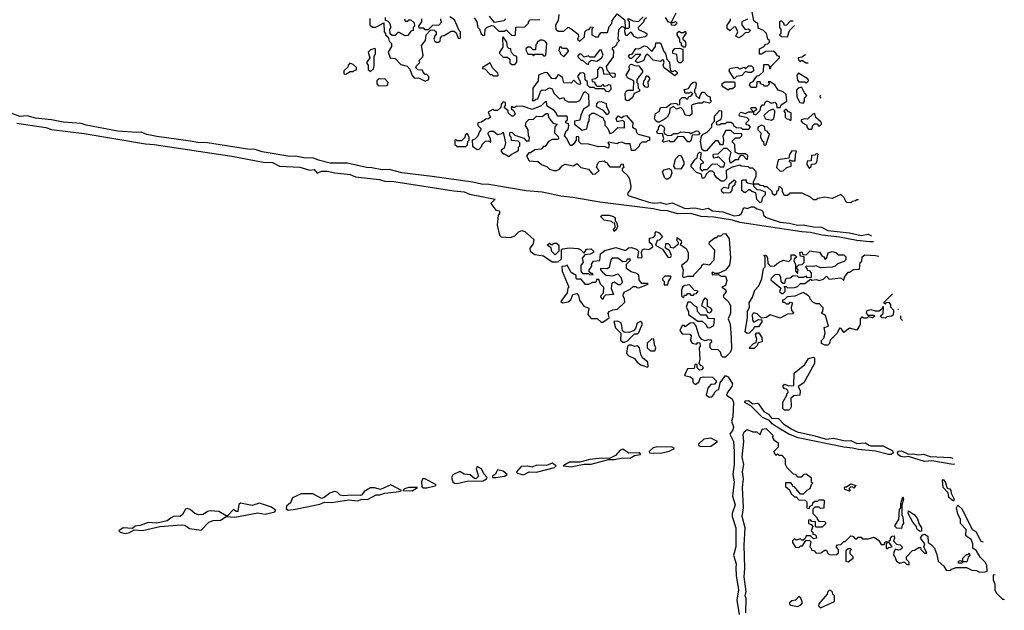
# Model space of a CAD drawing. Extents: x 2604950 to 2749250, y 940531 to 1028284.
# Tile 187 of 220: x 2736444 to 2743268, y 983384 to 987480. Entities that reach past the tile are written whole.
import ezdxf

# ---------------------------------------------------------------- set-up
doc = ezdxf.new("R2010")
doc.units = 0

msp = doc.modelspace()

# ---------------------------------------------------------------- linework, layer by layer
at = {"layer": '0CON05XD'}
for points in [[(2738871.7, 987488.3), (2738870, 987445), (2738888.3, 987428.3), (2738911.7, 987428.3), (2738968.3, 987458.3), (2738970, 987395), (2738980, 987385), (2738980, 987375), (2738998.3, 987358.3), (2739005, 987330), (2739020, 987315), (2739020, 987295), (2738997.5, 987255), (2739012.5, 987215), (2739045, 987210), (2739085, 987170), (2739128.3, 987158.3), (2739147, 987137), (2739163, 987093), (2739180, 987075), (2739207, 987077), (2739255, 987052.5), (2739280, 987065), (2739280, 987085), (2739265, 987100), (2739255, 987100), (2739240, 987115), (2739235, 987130), (2739203, 987133), (2739190, 987145), (2739195, 987160), (2739217, 987183), (2739213, 987197), (2739235, 987220), (2739240, 987235), (2739228.3, 987301.7), (2739257.5, 987335), (2739260, 987375), (2739291.7, 987408.3), (2739315, 987410), (2739330, 987395), (2739330, 987375), (2739321.7, 987368.3), (2739313.3, 987345), (2739320.7, 987330.7), (2739333, 987323), (2739347, 987323), (2739358.3, 987331.7), (2739360, 987355), (2739371.7, 987368.3), (2739385, 987370), (2739435, 987400), (2739455, 987400), (2739468.3, 987388.3), (2739481.7, 987351.7), (2739495, 987350), (2739500, 987355), (2739500, 987395), (2739490, 987405), (2739458.3, 987478.3), (2739425, 987500)], [(2739110, 987485), (2739115, 987470), (2739135, 987470), (2739141.7, 987478.3), (2739155, 987480), (2739177, 987457), (2739180, 987435), (2739170, 987425), (2739170, 987405), (2739155, 987400), (2739135, 987370), (2739115, 987367.5), (2739075, 987390), (2739065, 987390), (2739045, 987370), (2739025, 987370), (2739011.7, 987381.7), (2739010, 987415), (2739017.5, 987425), (2739010, 987455), (2738995, 987470), (2738980, 987475), (2738980, 987495)], [(2739360, 987485), (2739360, 987475), (2739370, 987465), (2739348.3, 987441.7), (2739305, 987440), (2739275, 987410), (2739255, 987410), (2739245, 987420), (2739211.7, 987421.7), (2739210, 987435), (2739230, 987465), (2739230, 987485)], [(2739593, 987493), (2739612.5, 987465), (2739620, 987425), (2739630, 987415), (2739641.7, 987381.7), (2739655, 987370), (2739667, 987373), (2739670, 987415), (2739683, 987427), (2739715, 987440), (2739728.3, 987438.3), (2739765, 987400), (2739805, 987400), (2739815, 987410), (2739853, 987373), (2739875, 987370), (2739880, 987375), (2739881.7, 987428.3), (2739945, 987430), (2739970, 987455), (2739970, 987465), (2739981.7, 987478.3), (2740048.3, 987481.7)], [(2739810, 987485), (2739798.3, 987471.7), (2739735, 987460), (2739700, 987505)], [(2740180, 987515), (2740176.4, 987473.6), (2740158.3, 987441.7), (2740160, 987415), (2740175, 987400), (2740215, 987400), (2740245, 987427.5), (2740265, 987417.5), (2740315, 987380), (2740317.5, 987362.5), (2740310, 987345), (2740325, 987330), (2740358.3, 987361.7), (2740360, 987395), (2740375, 987410), (2740388.3, 987411.7), (2740405, 987430), (2740420, 987425), (2740410, 987415), (2740410, 987375), (2740435, 987360), (2740455, 987360), (2740460, 987375), (2740475, 987390), (2740518.3, 987391.7), (2740528.3, 987431.7), (2740547, 987453), (2740550, 987475), (2740585, 987520), (2740638.3, 987478.3), (2740640, 987420), (2740665, 987420), (2740670, 987425), (2740670, 987465), (2740660, 987475), (2740661.7, 987488.3), (2740693, 987473), (2740733, 987467), (2740765, 987500)], [(2740788.3, 987491.7), (2740771.7, 987478.3), (2740768.3, 987461.7), (2740730, 987425), (2740731.7, 987411.7), (2740778.3, 987391.7)], [(2740985, 987440), (2740961.7, 987441.7), (2740960, 987460), (2740941.7, 987461.7), (2740920, 987495)], [(2740992.5, 987525), (2740960, 987460), (2740975, 987460), (2740988.3, 987468.3), (2741000, 987455), (2740985, 987440)], [(2742256.5, 986229.4), (2742245, 986230), (2742237, 986223), (2742215, 986220), (2742205, 986210), (2742175, 986212.5), (2742155, 986250), (2742135, 986267.5), (2742075, 986240), (2742025, 986250), (2741975, 986240), (2741965, 986230), (2741945, 986230), (2741925, 986250), (2741867.5, 986277.5), (2741785, 986277.5), (2741765, 986260), (2741745, 986260), (2741730, 986285), (2741730, 986305), (2741715, 986320), (2741705, 986320), (2741700, 986295), (2741690, 986285), (2741688.3, 986271.7), (2741675, 986260), (2741661.7, 986271.7), (2741658.3, 986288.3), (2741625, 986320), (2741605, 986320), (2741597, 986327), (2741575, 986330), (2741565, 986340), (2741530, 986340), (2741530, 986325), (2741551.7, 986301.7), (2741575, 986300), (2741610, 986285), (2741610, 986265), (2741590, 986245), (2741587, 986223), (2741575, 986210), (2741553, 986233), (2741545, 986280), (2741518.3, 986288.3), (2741505, 986300), (2741495, 986300), (2741475, 986282.5), (2741465, 986282.5), (2741450, 986295), (2741450, 986365), (2741455, 986370), (2741478.3, 986368.3), (2741480, 986355), (2741488.3, 986348.3), (2741530, 986340), (2741530, 986355), (2741547.5, 986395), (2741547.5, 986425), (2741525, 986450), (2741505, 986450), (2741495, 986460), (2741443.6, 986463.6), (2741435, 986470), (2741383, 986457), (2741340, 986435), (2741341.7, 986378.3), (2741325, 986360), (2741305, 986360), (2741275, 986382.5), (2741260, 986405), (2741260, 986415), (2741245, 986430), (2741221.7, 986428.3), (2741201.7, 986408.3), (2741195, 986390), (2741185, 986380), (2741175, 986380), (2741168.3, 986408.3), (2741135, 986420), (2741098.3, 986458.3), (2741098.3, 986471.7), (2741125, 986512.5), (2741138.3, 986521.7), (2741145, 986550), (2741155, 986560), (2741167.5, 986557.5), (2741160, 986515), (2741180, 986495), (2741180, 986485), (2741163, 986477), (2741160, 986445), (2741175, 986430), (2741185, 986440), (2741208.3, 986441.7), (2741245, 986480), (2741277, 986477), (2741298.3, 986458.3), (2741325, 986460), (2741330, 986485), (2741285, 986530), (2741277, 986523), (2741255, 986520), (2741250, 986535), (2741253, 986547), (2741285, 986550), (2741325, 986590), (2741345, 986590), (2741371.7, 986561.7), (2741360, 986515), (2741365, 986490), (2741375, 986490), (2741405, 986510), (2741425, 986510), (2741430, 986525), (2741445, 986540), (2741458.3, 986538.3), (2741481.7, 986511.7), (2741488.3, 986511.7), (2741490, 986535), (2741475, 986550), (2741425, 986550), (2741401.7, 986561.7), (2741400, 986615), (2741380, 986635), (2741405, 986660), (2741435, 986660), (2741450, 986675), (2741448.3, 986688.3), (2741395, 986690), (2741371.7, 986711.7), (2741338.3, 986711.7), (2741318.3, 986671.7), (2741322.5, 986645), (2741318.3, 986611.7), (2741301.7, 986611.7), (2741285, 986640), (2741265, 986640), (2741205, 986570), (2741185, 986570), (2741172.5, 986582.5), (2741162.5, 986635), (2741168.3, 986671.7), (2741180, 986685), (2741209.3, 986700.7), (2741240, 986735), (2741240, 986755), (2741260, 986775), (2741258.3, 986811.7), (2741295, 986850), (2741307, 986847), (2741307.5, 986805), (2741300, 986785), (2741271.7, 986768.3), (2741273, 986753), (2741295, 986750), (2741305, 986760), (2741335, 986760), (2741345, 986770), (2741375, 986770), (2741388.3, 986758.3), (2741390, 986745), (2741412.5, 986732.5), (2741445, 986730), (2741455, 986720), (2741498.3, 986721.7), (2741510, 986735), (2741498.3, 986748.3), (2741481.7, 986751.7), (2741480, 986765), (2741500, 986785), (2741485, 986800), (2741435, 986810), (2741430, 986815), (2741431.7, 986828.3), (2741442.5, 986837.5), (2741475, 986830), (2741495, 986840), (2741530, 986840), (2741510, 986865), (2741515, 986870), (2741545, 986870), (2741550, 986855), (2741530, 986840), (2741530, 986825), (2741545, 986820), (2741575, 986850), (2741580, 986875), (2741591.7, 986888.3), (2741605, 986890), (2741611.7, 986908.3), (2741625, 986917.5), (2741655, 986900), (2741678.3, 986908.3), (2741690, 986895), (2741691.7, 986871.7), (2741715, 986870), (2741721.7, 986888.3), (2741760, 986915), (2741755, 986960), (2741735, 986980), (2741701.7, 986991.7), (2741678.3, 987028.3), (2741645, 987050), (2741631.7, 987048.3), (2741640, 987035), (2741625, 987020), (2741605, 987020), (2741598.3, 987028.3), (2741581.7, 987031.7), (2741575, 987050), (2741551.7, 987048.3), (2741550, 987015), (2741545, 987010), (2741515, 987010), (2741502.5, 987025), (2741510, 987045), (2741528.3, 987051.7), (2741545, 987080), (2741555, 987090), (2741568.3, 987091.7), (2741598.3, 987121.7), (2741601.7, 987168.3), (2741628.3, 987168.3), (2741640, 987155), (2741641.7, 987141.7), (2741648.3, 987141.7), (2741651.7, 987158.3), (2741710, 987215), (2741710, 987225), (2741695, 987230), (2741680, 987255), (2741665, 987262.5), (2741615, 987260), (2741585, 987240), (2741571.7, 987241.7), (2741571.7, 987278.3), (2741598.3, 987291.7), (2741615, 987310), (2741628.3, 987311.7), (2741640, 987325), (2741640, 987335), (2741630, 987345), (2741620, 987385), (2741600, 987405), (2741561.7, 987421.7), (2741560, 987455), (2741545, 987460), (2741533, 987473), (2741520, 987535)], [(2741487, 987483), (2741450, 987465), (2741450, 987445), (2741471.7, 987411.7), (2741495, 987417.5), (2741510, 987405), (2741495, 987390), (2741471.7, 987388.3), (2741450, 987365), (2741427, 987353), (2741407.5, 987365), (2741420, 987395), (2741408.3, 987428.3), (2741395, 987430), (2741365, 987402.5), (2741348.3, 987418.3), (2741348.3, 987441.7), (2741370, 987475), (2741370, 987485)], [(2740778.3, 987391.7), (2740790, 987385), (2740790, 987375), (2740778.3, 987361.7), (2740725, 987352.5), (2740703.6, 987363.6), (2740685, 987390), (2740675, 987390), (2740655, 987370), (2740645, 987370), (2740637.5, 987395), (2740640, 987420), (2740625, 987430), (2740615, 987430), (2740595, 987410), (2740590, 987345), (2740600, 987335), (2740583, 987317), (2740580, 987305), (2740565, 987290), (2740550, 987285), (2740550, 987275), (2740560, 987265), (2740557, 987223), (2740507.5, 987155), (2740513, 987133), (2740531.7, 987111.7), (2740565, 987110), (2740570, 987105), (2740568.3, 987081.7), (2740555, 987080), (2740535, 987100), (2740491.7, 987101.7), (2740490, 987125), (2740480, 987145), (2740465, 987150), (2740448.3, 987131.7), (2740448.3, 987081.7), (2740435, 987070), (2740410, 987065), (2740411.7, 987051.7), (2740428.3, 987048.3), (2740431.7, 987031.7), (2740445, 987020), (2740475, 987020), (2740485, 987030), (2740495, 987020), (2740517, 987023), (2740525, 987030), (2740538.3, 987028.3), (2740540, 986995), (2740525, 986980), (2740511.7, 986981.7), (2740495, 987000), (2740435, 987000), (2740425, 987010), (2740395, 987010), (2740380, 987025), (2740378.3, 987048.3), (2740363, 987063), (2740361.7, 987101.7), (2740351.7, 987111.7), (2740325, 987110), (2740310, 987085), (2740327, 987057), (2740330, 987035), (2740325, 987030), (2740310, 987035), (2740285, 987060), (2740265, 987040), (2740215, 987042.5), (2740205, 987080), (2740175, 987100), (2740170, 987085), (2740155, 987070), (2740131.7, 987071.7), (2740101.7, 987111.7), (2740085, 987112.5), (2740040, 987095), (2740037.5, 987055), (2740000, 987005), (2740000, 986935), (2739995, 986920), (2740015, 986920), (2740021.7, 986928.3), (2740035, 986930), (2740055, 986987.5), (2740065, 986992.5), (2740085, 986990), (2740115, 987007.5), (2740135, 987000), (2740145, 986970), (2740185, 986930), (2740215, 986940), (2740220, 986925), (2740245, 986910), (2740305, 986910), (2740325, 986920), (2740355, 986980), (2740365, 986980), (2740385, 986960), (2740388.3, 986881.7), (2740351.7, 986858.3), (2740333, 986817), (2740326.4, 986783.6), (2740290, 986775), (2740290, 986755), (2740343, 986713), (2740375, 986722.5), (2740383, 986767), (2740391.7, 986778.3), (2740393, 986817), (2740408.3, 986831.7), (2740425, 986832.5), (2740488.3, 986798.3), (2740490, 986785), (2740500, 986775), (2740498.3, 986748.3), (2740520, 986725), (2740535, 986690), (2740555, 986697.5), (2740588.3, 986731.7), (2740635, 986730), (2740635, 986770), (2740625, 986780), (2740585, 986772.5), (2740577.5, 986795), (2740595, 986812.5), (2740615, 986800), (2740628.3, 986811.7), (2740650, 986815), (2740692.5, 986765), (2740690, 986735), (2740715, 986720), (2740718.3, 986698.3), (2740730, 986685), (2740810, 986665), (2740808.3, 986641.7), (2740795, 986640), (2740785, 986630), (2740755, 986630), (2740740, 986615), (2740738.3, 986601.7), (2740706.2, 986573.8), (2740683.3, 986573.3), (2740675, 986620), (2740645, 986620), (2740615, 986630), (2740593, 986627), (2740585, 986620), (2740525, 986630), (2740520, 986625), (2740530, 986615), (2740525, 986590), (2740495, 986600), (2740455, 986597.5), (2740385, 986617.5), (2740335, 986620), (2740320, 986635), (2740320, 986665), (2740315, 986670), (2740301.7, 986668.3), (2740300, 986645), (2740285, 986620), (2740271.7, 986608.3), (2740258.3, 986608.3), (2740237, 986657), (2740220, 986675), (2740231.7, 986708.3), (2740245, 986720), (2740250, 986745), (2740248.3, 986758.3), (2740230, 986765), (2740230, 986775), (2740240, 986785), (2740240, 986805), (2740235, 986810), (2740171.7, 986811.7), (2740162.5, 986835), (2740149.3, 986849.3), (2740100.7, 986880.7), (2740095, 986910), (2740085, 986910), (2740057, 986883), (2739995, 986857.5), (2739935, 986877.5), (2739885, 986880), (2739875, 986870), (2739865, 986870), (2739855, 986880), (2739850, 986865), (2739868.3, 986848.3), (2739877.5, 986825), (2739865, 986810), (2739855, 986810), (2739830, 986835), (2739828.3, 986848.3), (2739801.7, 986871.7), (2739810, 986885), (2739810, 986905), (2739795, 986910), (2739780, 986895), (2739778.3, 986871.7), (2739755, 986850), (2739735, 986850), (2739722.5, 986857.5), (2739691.7, 986838.3), (2739701.7, 986811.7), (2739710, 986805), (2739691.7, 986791.7), (2739675, 986790), (2739645, 986770), (2739620, 986765), (2739620, 986745), (2739640, 986725), (2739640, 986715), (2739630, 986705), (2739618.3, 986671.7), (2739598.3, 986651.7), (2739580, 986645), (2739581.7, 986601.7), (2739615, 986580), (2739628.3, 986581.7), (2739647, 986603), (2739650, 986615), (2739673, 986637), (2739695, 986640), (2739710, 986630), (2739707.5, 986655), (2739690, 986685), (2739690, 986695), (2739703, 986707), (2739727, 986707), (2739755, 986682.5), (2739785, 986690), (2739795, 986700), (2739810, 986625), (2739801.7, 986588.3), (2739780, 986575), (2739780, 986565), (2739795, 986550), (2739805, 986550), (2739835, 986530), (2739850, 986545), (2739890, 986565), (2739900, 986575), (2739900, 986595), (2739910, 986605), (2739910, 986625), (2739898.3, 986638.3), (2739851.7, 986641.7), (2739850, 986665), (2739840, 986675), (2739841.7, 986698.3), (2739855, 986700), (2739875, 986680), (2739938.3, 986658.3), (2739955, 986640), (2739975, 986640), (2739977.5, 986665), (2739970, 986675), (2739967.5, 986715), (2739950, 986745), (2739955, 986770), (2739973, 986787), (2740005, 986790), (2740025, 986810), (2740065, 986807.5), (2740091.7, 986828.3), (2740105, 986830), (2740110, 986805), (2740125, 986780), (2740141.7, 986761.7), (2740170, 986755), (2740152.5, 986737.5), (2740150, 986695), (2740175, 986670), (2740177.5, 986655), (2740175, 986650), (2740135, 986650), (2740110, 986635), (2740085, 986600), (2740075, 986600), (2740057, 986583), (2740015, 986577.5), (2739985, 986557.5), (2739972.5, 986557.5), (2739957.5, 986535), (2739975, 986500), (2740035, 986497.5), (2740060, 986475), (2740098.8, 986458.8), (2740115, 986442.5), (2740145, 986433.3), (2740165, 986433.3), (2740185, 986442.5), (2740203.3, 986466.7), (2740225, 986477.5), (2740283, 986467), (2740305, 986482.5), (2740333.9, 986453.9), (2740385, 986442.5), (2740415, 986407.5), (2740435, 986410), (2740460, 986435), (2740442.5, 986455), (2740450, 986485), (2740463, 986497), (2740495, 986500), (2740501.7, 986491.7), (2740515, 986490), (2740520, 986475), (2740535, 986460), (2740605, 986460), (2740611.7, 986478.3), (2740625, 986480), (2740630, 986455), (2740620, 986445), (2740620, 986435), (2740660, 986395), (2740670, 986375), (2740680, 986325), (2740677.5, 986305), (2740657.5, 986275), (2740660.7, 986260.7), (2740803.3, 986213.3), (2740843.1, 986206.9), (2740885, 986212), (2740925, 986200.6), (2740965, 986210), (2741055, 986170.9), (2741125, 986176), (2741175, 986164), (2741215, 986173.8), (2741245, 986154.4), (2741318.3, 986148.3), (2741395, 986119.1), (2741431.2, 986125), (2741446.2, 986135), (2741463, 986177), (2741485, 986170), (2741515, 986182.5), (2741531.7, 986181.7), (2741555, 986167.5), (2741585, 986160), (2741595, 986150), (2741600, 986125), (2741617.9, 986107.9), (2741715, 986075.5), (2741779.6, 986069.6), (2741834.7, 986054.7), (2741875, 986057.8), (2741945, 986042.5), (2742000.3, 986040.3), (2742045, 986016.9), (2742195, 986001.9), (2742275, 985982.9), (2742325, 985992.9), (2742347.1, 985981)], [(2741804.4, 987468.6), (2741785, 987470), (2741758.3, 987441.7), (2741745, 987440), (2741740, 987455), (2741725, 987470), (2741715, 987470), (2741710, 987465), (2741710, 987425), (2741720, 987415), (2741720, 987385), (2741710, 987375), (2741723, 987363), (2741765, 987360), (2741780, 987405), (2741814.9, 987439.9)], [(2739875, 987170), (2739890, 987185), (2739890, 987225), (2739871.7, 987231.7), (2739850, 987255), (2739848.3, 987278.3), (2739835, 987280), (2739825, 987290), (2739820, 987325), (2739795, 987360), (2739790, 987355), (2739791.7, 987288.3), (2739770, 987255), (2739770, 987245), (2739795, 987220), (2739825, 987220), (2739840, 987205), (2739841.7, 987181.7), (2739855, 987170), (2739875, 987170)], [(2741055, 987290), (2741045, 987290), (2741031.7, 987301.7), (2741030, 987315), (2741020, 987325), (2741020, 987345), (2741000, 987375), (2741001.7, 987388.3), (2741015, 987400), (2741025, 987390), (2741045, 987390), (2741055, 987400), (2741060, 987395), (2741060, 987385), (2741040, 987355), (2741040, 987345), (2741055, 987330), (2741061.7, 987311.7), (2741055, 987290)], [(2738875, 987120), (2738895, 987140), (2738901.7, 987158.3), (2738900, 987225), (2738910, 987245), (2738910, 987275), (2738905, 987280), (2738875, 987270), (2738860, 987255), (2738870, 987215), (2738850, 987185), (2738850, 987175), (2738860, 987165), (2738860, 987135), (2738875, 987120)], [(2740085, 987230), (2740090, 987235), (2740097.5, 987315), (2740085, 987330), (2740067, 987337), (2740053, 987337), (2740030, 987325), (2740030, 987315), (2740020, 987305), (2740018.3, 987271.7), (2740001.7, 987271.7), (2739985, 987290), (2739965, 987290), (2739952.5, 987277.5), (2739953, 987263), (2739965, 987240), (2739995, 987240), (2740005, 987230), (2740015, 987240), (2740065, 987240), (2740075, 987230), (2740085, 987230)], [(2740215, 987222.5), (2740250, 987265), (2740235, 987280), (2740205, 987280), (2740198.3, 987288.3), (2740185, 987290), (2740180, 987265), (2740190, 987255), (2740190, 987245), (2740215, 987222.5)], [(2740985, 987090), (2740910, 987145), (2740902.5, 987165), (2740910, 987185), (2740905, 987200), (2740895, 987200), (2740885, 987190), (2740835, 987200), (2740795, 987240), (2740781.7, 987228.3), (2740766.4, 987193.6), (2740725, 987180), (2740710, 987195), (2740748.3, 987238.3), (2740712.5, 987237.5), (2740685, 987210), (2740675, 987210), (2740662.5, 987227.5), (2740671.7, 987238.3), (2740688.3, 987241.7), (2740715, 987280), (2740735, 987277.5), (2740775, 987297.5), (2740790, 987295), (2740825, 987260), (2740850, 987295), (2740851.7, 987318.3), (2740885, 987320), (2740908.3, 987258.3), (2740920, 987245), (2740930, 987205), (2740947.5, 987185), (2740951.7, 987131.7), (2740965, 987120), (2740987.5, 987127.5), (2741000, 987115), (2741000, 987105), (2740985, 987090)], [(2741025, 987180), (2741015, 987180), (2741003, 987193), (2740998.3, 987238.3), (2740970, 987245), (2740970, 987265), (2740985, 987280), (2741015, 987282.5), (2741040, 987275), (2741040, 987195), (2741025, 987180)], [(2740385, 987170), (2740391.7, 987188.3), (2740405, 987200), (2740445, 987192.5), (2740476.4, 987213.6), (2740487.5, 987235), (2740475, 987270), (2740461.7, 987268.3), (2740425, 987220), (2740395, 987220), (2740385, 987230), (2740355, 987220), (2740335, 987240), (2740325, 987240), (2740311.7, 987228.3), (2740311.7, 987221.7), (2740335, 987200), (2740345, 987200), (2740370, 987175), (2740385, 987170)], [(2741889.2, 987236.1), (2741865, 987220), (2741840, 987215), (2741841.7, 987201.7), (2741855, 987190), (2741865, 987200), (2741895, 987180), (2741909.1, 987181.8)], [(2738705, 987102.5), (2738735, 987120), (2738755, 987120), (2738761.7, 987128.3), (2738778.3, 987131.7), (2738778.3, 987148.3), (2738755, 987170), (2738731.7, 987178.3), (2738720, 987165), (2738718.3, 987151.7), (2738690, 987125), (2738690, 987105), (2738705, 987102.5)], [(2739755, 987090), (2739760, 987095), (2739758.3, 987108.3), (2739720, 987145), (2739705, 987180), (2739651.7, 987148.3), (2739651.7, 987141.7), (2739668.3, 987138.3), (2739705, 987100), (2739715, 987100), (2739725, 987090), (2739755, 987090)], [(2740655, 986917.5), (2740643.3, 986925), (2740640.7, 986969.3), (2740646.7, 986983.3), (2740658.3, 986991.7), (2740698.3, 986991.7), (2740700, 987055), (2740657, 987077), (2740647.5, 987095), (2740670, 987135), (2740667.5, 987155), (2740675, 987170), (2740685, 987172.5), (2740705, 987162.5), (2740735, 987160), (2740760, 987125), (2740760, 987115), (2740720, 987065), (2740720, 987045), (2740727, 987037), (2740730, 987005), (2740740, 986995), (2740740, 986985), (2740701.7, 986968.3), (2740690, 986940), (2740665, 986920), (2740655, 986917.5)], [(2741395, 987070), (2741360, 987125), (2741365, 987142.5), (2741415, 987150), (2741435, 987140), (2741465, 987150), (2741475, 987140), (2741495, 987160), (2741515, 987160), (2741528.3, 987148.3), (2741530, 987125), (2741517, 987113), (2741495, 987112.5), (2741475, 987120), (2741448.3, 987091.7), (2741413, 987087), (2741395, 987070)], [(2738931.7, 987021.7), (2738985, 987022.5), (2738995, 987030), (2738997.5, 987045), (2738977, 987067), (2738935, 987070), (2738920, 987055), (2738920, 987035), (2738931.7, 987021.7)], [(2740795, 987010), (2740781.7, 987011.7), (2740768.3, 987028.3), (2740770, 987055), (2740780, 987065), (2740785, 987090), (2740795, 987090), (2740810, 987075), (2740810, 987065), (2740798.3, 987051.7), (2740800, 987015), (2740795, 987010)], [(2741895, 987040), (2741910, 987055), (2741908.3, 987068.3), (2741841.7, 987108.3), (2741830, 987095), (2741835, 987060), (2741845, 987050), (2741885, 987050), (2741895, 987040)], [(2740875, 986770), (2740865, 986770), (2740850.7, 986780.7), (2740842.5, 986795), (2740851.2, 986828.8), (2740876.4, 986843.6), (2740885, 986870), (2740927, 986873), (2740957, 986897), (2740995, 986900), (2741001.7, 986891.7), (2741015, 986890), (2741020, 986895), (2741020, 986925), (2741035, 986940), (2741055, 986940), (2741065, 986930), (2741075, 986930), (2741081.7, 986948.3), (2741095, 986950), (2741110, 986965), (2741095, 986980), (2741085, 986970), (2741055, 986970), (2741050, 986995), (2741078.3, 987001.7), (2741097.5, 987035), (2741115, 987047.5), (2741128.3, 987048.3), (2741132.5, 987035), (2741127, 987003), (2741120, 986995), (2741120, 986975), (2741130, 986965), (2741130, 986955), (2741155, 986930), (2741160, 986955), (2741175, 986977.5), (2741187, 986977), (2741211.7, 986951.7), (2741230, 986945), (2741230, 986925), (2741237.5, 986915), (2741225, 986900), (2741185, 986910), (2741175, 986900), (2741145, 986900), (2741105, 986890), (2741100, 986885), (2741102.5, 986825), (2741087, 986813), (2741055, 986817.5), (2741045, 986850), (2741025, 986870), (2740995, 986860), (2740975, 986877.5), (2740950, 986865), (2740947, 986833), (2740932.5, 986805), (2740918.3, 986791.7), (2740875, 986770)], [(2741355, 986990), (2741321.7, 987011.7), (2741313, 987023), (2741313, 987037), (2741331.2, 987048.8), (2741395, 987050), (2741400, 987045), (2741400, 987015), (2741385, 987000), (2741365, 987000), (2741355, 986990)], [(2741875, 986900), (2741882.5, 986915), (2741882.5, 986937.5), (2741900, 986955), (2741883, 986973), (2741865, 987010), (2741855, 987010), (2741840, 987005), (2741828.3, 986991.7), (2741830, 986945), (2741850, 986905), (2741875, 986900)], [(2741991.5, 986955.9), (2741990, 986945), (2741998.6, 986936.4)], [(2740515, 986820), (2740489.3, 986849.3), (2740442.5, 986875), (2740443, 986897), (2740455, 986910), (2740475, 986912.5), (2740508.3, 986898.3), (2740510, 986875), (2740527.5, 986845), (2740526.7, 986833.3), (2740515, 986820)], [(2742362.3, 985939.6), (2742335, 985938.7), (2742245, 985948.8), (2742125, 985972.5), (2742005, 985985.8), (2741924.7, 986004.7), (2741865, 986008.3), (2741435, 986072.4), (2741385, 986089.7), (2741255, 986110.7), (2741167.5, 986115), (2741096.1, 986136.1), (2741003.9, 986133.9), (2740933.3, 986153.3), (2740885, 986155.4), (2740835, 986168.9), (2740465, 986215.4), (2740277.7, 986247.7), (2740195, 986255.4), (2740065.5, 986284.5), (2739953.4, 986293.4), (2739695, 986338), (2739645, 986338.3), (2739583.4, 986353.4), (2739301.7, 986391.7), (2739092.2, 986417.8), (2739005, 986441.4), (2738955, 986438.6), (2738885, 986453.3), (2738846.7, 986455), (2738713.7, 986483.7), (2738595, 986485.3), (2738515, 986504.8), (2738475, 986520.8), (2738425, 986518.9), (2738355, 986532.6), (2738315, 986531.7), (2738125, 986562.7), (2738075, 986579.7), (2738022.3, 986582.3), (2737745, 986625.4), (2737675, 986627.5), (2737626.7, 986636.7), (2737395, 986670.3), (2737324.8, 986684.8), (2737285, 986700.9), (2737255, 986697.6), (2737125, 986707.4), (2736905, 986748.2), (2736870.4, 986760.4), (2736745, 986769.1), (2736665, 986785.9), (2736552.2, 986797.8), (2736495, 986812), (2736445, 986809.2), (2736385, 986831.1)], [(2741655, 986782.5), (2741670, 986795), (2741677.5, 986835), (2741677, 986847), (2741665, 986860), (2741635, 986847.5), (2741602.5, 986815), (2741613, 986793), (2741655, 986782.5)], [(2741785, 986780), (2741790, 986785), (2741790, 986835), (2741771.7, 986841.7), (2741755, 986860), (2741740, 986845), (2741750, 986835), (2741750, 986805), (2741761.7, 986791.7), (2741775, 986790), (2741785, 986780)], [(2741935, 986720), (2741940, 986745), (2741951.7, 986758.3), (2741968.3, 986758.3), (2741985, 986740), (2742000, 986755), (2741998.3, 986768.3), (2741961.7, 986801.7), (2741955, 986830), (2741940, 986825), (2741905, 986790), (2741885, 986792.5), (2741860, 986785), (2741860, 986775), (2741870, 986765), (2741898.3, 986748.3), (2741900, 986735), (2741911.7, 986721.7), (2741935, 986720)], [(2736425, 986761.8), (2736625, 986731.6), (2736665, 986718.2), (2736890.1, 986690.1), (2737315, 986620), (2737376.7, 986615), (2737915, 986533.3), (2738131.5, 986491.5), (2738195, 986489.2), (2738244, 986464), (2738385, 986458.2), (2738455, 986435.6), (2738485, 986440), (2738505, 986416), (2738535, 986430), (2738575, 986429.7), (2738627.5, 986417.5), (2738735, 986406.6), (2738771.1, 986391.1), (2738937.9, 986372.1), (2738975, 986360.4), (2739037.6, 986357.6), (2739452.2, 986292.2), (2739525, 986286.4), (2739560.9, 986270.9), (2739740, 986235), (2739710, 986205), (2739745, 986160), (2739770, 986155), (2739770, 986135), (2739760, 986125), (2739752.5, 986055), (2739770, 985985), (2739780, 985975), (2739845, 985970), (2739875, 985980), (2739905, 986010), (2739925, 986017.5), (2739945, 986010), (2740006.4, 985956.4), (2740003.3, 985925), (2739980, 985895), (2739982.5, 985875), (2740015, 985852.5), (2740075, 985842.5), (2740135, 985800), (2740175, 985800), (2740198.3, 985821.7), (2740200, 985885), (2740205, 985890), (2740255, 985897.5), (2740315, 985893.3), (2740333.3, 985883.3), (2740355, 985860), (2740371.7, 985888.3), (2740405, 985890), (2740420, 985875), (2740420, 985865), (2740397, 985853), (2740361.7, 985848.3), (2740342.5, 985825), (2740350, 985795), (2740333.6, 985776.4), (2740332.5, 985735), (2740345, 985720), (2740385, 985720), (2740395, 985710), (2740418.3, 985711.7), (2740415, 985720), (2740405, 985720), (2740391.7, 985731.7), (2740390, 985745), (2740401.7, 985758.3), (2740410, 985775), (2740407.5, 985785), (2740420, 985805), (2740465, 985810), (2740470, 985855)], [(2740905, 986630), (2740900, 986635), (2740907.5, 986655), (2740898.3, 986688.3), (2740865, 986690), (2740860, 986705), (2740871.7, 986718.3), (2740873, 986737), (2740885, 986750), (2740905, 986740), (2740912.5, 986725), (2740907.5, 986705), (2740911.7, 986691.7), (2740935, 986677.5), (2740961.7, 986678.3), (2740975, 986690), (2741005, 986690), (2741027, 986703), (2741085, 986697.5), (2741095, 986690), (2741135, 986710), (2741147, 986707), (2741157.5, 986695), (2741149.3, 986680.7), (2741105, 986680), (2741095, 986640), (2741085, 986632.5), (2741073.6, 986633.6), (2741047, 986667), (2741005, 986670), (2740975, 986632.5), (2740955, 986632.5), (2740945, 986640), (2740905, 986630)], [(2741615, 986610), (2741640, 986685), (2741630, 986695), (2741630, 986705), (2741611.7, 986711.7), (2741605, 986740), (2741585, 986747.5), (2741560, 986735), (2741560, 986715), (2741580, 986695), (2741577.5, 986665), (2741590.7, 986640.7), (2741600, 986635), (2741601.7, 986611.7), (2741615, 986610)], [(2739535, 986600), (2739548.3, 986611.7), (2739550, 986635), (2739560, 986645), (2739560, 986665), (2739545, 986690), (2739531.7, 986678.3), (2739528.3, 986661.7), (2739505, 986640), (2739475, 986640), (2739465, 986650), (2739460, 986645), (2739460, 986615), (2739475, 986600), (2739535, 986600)], [(2741025, 986442.5), (2740990, 986445), (2740977.5, 986465), (2740988.3, 986511.7), (2741015, 986540), (2741027.5, 986535), (2741046.7, 986495), (2741046.7, 986475), (2741025, 986442.5)], [(2741715, 986430), (2741735, 986432.5), (2741760, 986455), (2741790, 986465), (2741790, 986485), (2741780, 986495), (2741781.7, 986508.3), (2741795, 986500), (2741818.3, 986501.7), (2741820, 986545), (2741828.3, 986568.3), (2741795, 986570), (2741780, 986545), (2741775, 986520), (2741701.7, 986508.3), (2741690, 986455), (2741715, 986430)], [(2741915, 986450), (2741928.3, 986461.7), (2741931.7, 986478.3), (2741955, 986480), (2741968.3, 986491.7), (2741978.3, 986548.3), (2741965, 986550), (2741955, 986540), (2741931.7, 986538.3), (2741928.3, 986501.7), (2741901.7, 986498.3), (2741900, 986475), (2741915, 986450)], [(2740935, 986373.3), (2740925, 986373.3), (2740912.5, 986385), (2740900, 986425), (2740911.7, 986438.3), (2740945, 986447.5), (2740958.3, 986438.3), (2740963.3, 986415), (2740953.3, 986385), (2740935, 986373.3)], [(2741325, 986277.5), (2741310, 986285), (2741308.3, 986301.7), (2741325, 986317.5), (2741358.3, 986311.7), (2741361.7, 986338.3), (2741395, 986370), (2741410, 986355), (2741400, 986345), (2741400, 986335), (2741381.7, 986318.3), (2741380, 986295), (2741365, 986280), (2741325, 986277.5)], [(2740565, 986010), (2740560, 986025), (2740571.7, 986038.3), (2740568.3, 986068.3), (2740555, 986070), (2740545, 986080), (2740495, 986090), (2740470, 986115), (2740480, 986125), (2740530, 986125), (2740560, 986115), (2740570, 986105), (2740570, 986085), (2740580, 986075), (2740587.5, 986045), (2740578.3, 986021.7), (2740565, 986010)], [(2740470, 985855), (2740500, 985880), (2740575, 985900), (2740635, 985882.5), (2740645, 985882.5), (2740663, 985897), (2740685, 985900), (2740718.8, 985888.8), (2740732.5, 985875), (2740725, 985830), (2740751.7, 985828.3), (2740757.5, 985835), (2740752.5, 985865), (2740760, 985885), (2740775, 985890), (2740805, 985886.7), (2740832.5, 985905), (2740828.3, 985918.3), (2740810, 985935), (2740810, 985965), (2740838.3, 985971.7), (2740847.5, 985982.5), (2740848.3, 986001.7), (2740855, 986010), (2740875, 986002.5), (2740900, 985975), (2740875, 985950), (2740861.7, 985948.3), (2740850, 985915), (2740898.3, 985888.3), (2740935, 985833.3), (2740955, 985830), (2740962.5, 985845), (2740948.3, 985878.3), (2740920, 985895), (2740921.7, 985928.3), (2740938.3, 985928.3), (2740950, 985915), (2740951.7, 985901.7), (2740975, 985897.5), (2741010, 985925), (2741010, 985935), (2741000, 985945), (2741001.7, 985968.3), (2741028.3, 985948.3), (2741030, 985935), (2741021.7, 985921.7), (2741063, 985893), (2741077.5, 985865), (2741076.1, 985823.9), (2741068.3, 985801.7), (2741030, 985775), (2741042.5, 985745), (2741038.3, 985698.3), (2741045, 985692.5), (2741075, 985700), (2741115, 985700), (2741120, 985715), (2741170, 985765), (2741171.7, 985778.3), (2741185, 985787.5), (2741225, 985780), (2741257.5, 985815), (2741261.7, 985881.7), (2741223, 985923), (2741225, 985940), (2741265, 985970), (2741275, 985970), (2741285, 985980), (2741305, 985980), (2741320, 985995), (2741335, 985996.7), (2741360.2, 985960.2), (2741370.4, 985825), (2741363.2, 985776.8), (2741335, 985742.5), (2741285, 985720), (2741265, 985720), (2741245, 985730), (2741240, 985725), (2741245, 985710), (2741285, 985712.5), (2741305, 985700), (2741335, 985700), (2741345, 985670), (2741335, 985636.7), (2741310, 985625), (2741335, 985607.5), (2741340, 985595), (2741320, 985565), (2741321.2, 985555), (2741359.9, 985519.9), (2741371.2, 985495), (2741369.5, 985445), (2741353.8, 985405), (2741367.8, 985367.8), (2741375.2, 985275.2), (2741376.3, 985193.7), (2741368.3, 985171.7), (2741335, 985140), (2741318.3, 985138.3), (2741308.3, 985148.3), (2741300, 985175), (2741285, 985190), (2741241.7, 985191.7), (2741230, 985205), (2741230, 985235), (2741240, 985245), (2741238.3, 985258.3), (2741215, 985260), (2741195, 985252.5), (2741171.7, 985261.7), (2741152.5, 985285), (2741132.5, 985355), (2741117, 985377), (2741090, 985375), (2741055, 985350), (2741048.3, 985358.3), (2741035, 985360), (2741020, 985325), (2741035, 985300), (2741088.3, 985298.3), (2741097.5, 985287.5), (2741092.5, 985255), (2741105, 985237.5), (2741135, 985230), (2741145, 985240), (2741158.3, 985238.3), (2741160, 985215), (2741152.5, 985205), (2741157.5, 985125), (2741150, 985095), (2741162.5, 985082.5), (2741175, 985080), (2741180, 985065), (2741168.3, 985051.7), (2741155, 985050), (2741140, 985065), (2741138.3, 985088.3), (2741122.5, 985087.5), (2741118.3, 985061.7), (2741071.7, 985058.3), (2741051.7, 985011.7), (2741092.5, 985002.5), (2741108.3, 984988.3), (2741110, 984965), (2741125, 984950), (2741150, 984965), (2741161.7, 984998.3), (2741185, 985002.5), (2741245, 985000), (2741270, 984975), (2741270, 984965), (2741258.3, 984951.7), (2741235, 984950), (2741212.5, 984925), (2741202.5, 984875), (2741225, 984862.5), (2741240, 984865), (2741257, 984883), (2741260, 984895), (2741275, 984910), (2741290, 984915), (2741298.3, 984961.7), (2741335, 985012.5), (2741355, 985003.8), (2741383.1, 984955), (2741379.3, 984935), (2741351.3, 984898.7), (2741343.3, 984875), (2741381.2, 984851.2), (2741390, 984825), (2741387.4, 984725), (2741377.3, 984695), (2741390.9, 984655), (2741385.4, 984635), (2741365.6, 984605), (2741391.1, 984555), (2741395.3, 984485.3), (2741396.8, 984395), (2741385.5, 984325.5), (2741396.2, 984275), (2741383.1, 984175), (2741402.5, 984115), (2741381.4, 984055), (2741380.8, 984035), (2741406.2, 983955), (2741408, 983825), (2741391.9, 983765), (2741409.2, 983705), (2741408.1, 983678.1), (2741410.4, 983625), (2741426.2, 983525), (2741413.1, 983455), (2741429.6, 983355)], [(2740155, 985850), (2740133, 985873), (2740128.3, 985898.3), (2740100, 985915), (2740115, 985930), (2740125, 985920), (2740135, 985920), (2740145, 985930), (2740165, 985930), (2740180, 985915), (2740180, 985875), (2740155, 985850)], [(2742493.9, 985578.9), (2742430, 985515), (2742445, 985510), (2742451.7, 985518.3), (2742465, 985520), (2742480, 985505), (2742478.3, 985488.3), (2742500, 985465), (2742498.3, 985431.7), (2742487, 985423), (2742455, 985420), (2742445, 985410), (2742421.7, 985411.7), (2742410, 985425), (2742427.5, 985442.5), (2742430, 985485), (2742425, 985490), (2742418.3, 985471.7), (2742401.7, 985458.3), (2742375, 985457.5), (2742345, 985467.5), (2742315, 985460), (2742310, 985445), (2742321.7, 985431.7), (2742365, 985430), (2742368.3, 985421.7), (2742355, 985412.5), (2742325, 985420), (2742315, 985410), (2742295, 985410), (2742281.7, 985418.3), (2742270, 985405), (2742270, 985365), (2742245, 985327.5), (2742195, 985340), (2742155, 985310), (2742138.3, 985338.3), (2742125, 985340), (2742110, 985305), (2742061.7, 985258.3), (2742057.5, 985235), (2742045, 985222.5), (2742023, 985223), (2742000, 985235), (2742000, 985255), (2742018.3, 985271.7), (2742027.5, 985305), (2742020, 985345), (2742050, 985355), (2742028.3, 985428.3), (2742000, 985445), (2742010, 985455), (2742011.7, 985481.7), (2741988.3, 985508.3), (2741965, 985510), (2741941.7, 985521.7), (2741921.7, 985541.7), (2741920, 985555), (2741910, 985565), (2741875, 985587.5), (2741817, 985563), (2741763, 985557), (2741745, 985540), (2741730, 985535), (2741731.7, 985521.7), (2741745, 985520), (2741755, 985510), (2741775, 985510), (2741785, 985520), (2741800, 985515), (2741790, 985485), (2741793, 985463), (2741807, 985447), (2741805, 985440), (2741765, 985437.5), (2741715, 985410), (2741645, 985432.5), (2741620, 985415), (2741585, 985410), (2741555, 985440), (2741532.5, 985447.5), (2741520, 985435), (2741522.5, 985395), (2741531.7, 985381.7), (2741565, 985400), (2741588.3, 985398.3), (2741587.5, 985385), (2741565, 985350), (2741535, 985350), (2741530, 985335), (2741500, 985305), (2741485, 985302.5), (2741472.5, 985315), (2741487.5, 985415), (2741487.5, 985455), (2741502.5, 985485), (2741500, 985515), (2741523.3, 985555), (2741540, 985605), (2741567, 985633), (2741586.4, 985683.6), (2741600, 985755), (2741610, 985765), (2741610, 985835), (2741603, 985843), (2741605, 985850), (2741620, 985845), (2741627.5, 985825), (2741628.3, 985788.3), (2741645, 985770), (2741675, 985772.5), (2741703, 985797), (2741738.3, 985811.7), (2741775, 985802.5), (2741791.7, 985818.3), (2741791.7, 985848.3), (2741815, 985850), (2741830, 985835), (2741811.7, 985818.3), (2741810, 985805), (2741820, 985785), (2741820, 985735), (2741835, 985720), (2741840, 985745), (2741830, 985755), (2741831.7, 985768.3), (2741845, 985780), (2741867.5, 985782.5), (2741880, 985795), (2741880, 985835), (2741855, 985840), (2741850, 985865), (2741865, 985870), (2741871.7, 985851.7), (2741895, 985850), (2741923, 985877), (2741945, 985872.5), (2741987, 985867), (2742005, 985840), (2742020, 985835), (2742025, 985820), (2742038.3, 985831.7), (2742047, 985863), (2742075, 985873.3), (2742100, 985865), (2742118.3, 985848.3), (2742155, 985850), (2742170, 985835), (2742170, 985815), (2742157, 985803), (2742113, 985787), (2742095, 985770), (2742075, 985762.5), (2741995, 985760), (2741965, 985772.5), (2741945, 985767.5), (2741895, 985770), (2741890, 985765), (2741900, 985755), (2741901.7, 985741.7), (2741915, 985740), (2741930, 985725), (2741928.3, 985691.7), (2741905, 985690), (2741895, 985700), (2741875, 985692.5), (2741845, 985692.5), (2741835, 985700), (2741805, 985702.5), (2741785, 985687.5), (2741760, 985685), (2741750, 985675), (2741745, 985650), (2741735, 985650), (2741721.7, 985661.7), (2741720, 985695), (2741709.3, 985709.3), (2741685, 985712.5), (2741675, 985707.5), (2741652.5, 985685), (2741650, 985675), (2741718.3, 985618.3), (2741710, 985595), (2741725, 985580), (2741735, 985580), (2741750, 985595), (2741750, 985615), (2741741.7, 985628.3), (2741755, 985630), (2741765, 985620), (2741815, 985622.5), (2741835, 985630), (2741855, 985650), (2741885, 985650), (2741925, 985680), (2741935, 985672.5), (2741965, 985677.5), (2741985, 985670), (2742015, 985680), (2742035, 985700), (2742055, 985680), (2742135, 985690), (2742155, 985670), (2742160, 985695), (2742185, 985730), (2742195, 985730), (2742223, 985747), (2742265, 985750), (2742270, 985795), (2742280, 985805), (2742282.5, 985835), (2742301.7, 985848.3), (2742375, 985844), (2742399, 985838.8)], [(2740485, 985382.5), (2740528.3, 985411.7), (2740522.5, 985445), (2740530, 985455), (2740555, 985467.5), (2740587, 985473), (2740638.3, 985521.7), (2740636.7, 985545), (2740627.5, 985565), (2740628.3, 985581.7), (2740637, 985593), (2740675, 985610), (2740695, 985630), (2740715, 985630), (2740721.7, 985621.7), (2740735, 985620), (2740800, 985645), (2740795, 985650), (2740755, 985650), (2740737.5, 985675), (2740735, 985710), (2740715, 985722.5), (2740681.7, 985731.7), (2740650, 985755), (2740650, 985785), (2740678.3, 985811.7), (2740675, 985820), (2740655, 985820), (2740648.3, 985801.7), (2740625, 985800), (2740590, 985825), (2740550, 985825), (2740540, 985815), (2740528.3, 985761.7), (2740515, 985752.5), (2740470, 985755), (2740470, 985745), (2740480.7, 985730.7), (2740508.3, 985708.3), (2740555, 985702.5), (2740588.3, 985718.3), (2740610, 985695), (2740620, 985665), (2740618.3, 985651.7), (2740605, 985640), (2740595, 985640), (2740565, 985660), (2740547, 985653), (2740543.3, 985615), (2740560, 985575), (2740505, 985570), (2740491.7, 985558.3), (2740485, 985540), (2740473, 985553), (2740472.5, 985565), (2740490, 985585), (2740491.7, 985621.7), (2740470, 985645), (2740458.3, 985678.3), (2740441.7, 985678.3), (2740440, 985665), (2740431.7, 985658.3), (2740415, 985657.5), (2740385, 985642.5), (2740365, 985642.5), (2740335, 985680), (2740305, 985680), (2740300, 985685), (2740300, 985705), (2740267, 985727), (2740238.3, 985778.3), (2740225, 985770), (2740201.7, 985768.3), (2740202.5, 985735), (2740250, 985625), (2740243, 985617), (2740237.5, 985585), (2740193.3, 985525), (2740205, 985516.7), (2740245.9, 985524.1), (2740263.6, 985536.4), (2740277, 985573), (2740305, 985580), (2740317, 985567), (2740323.9, 985533.9), (2740353.6, 985493.6), (2740388.3, 985478.3), (2740382.5, 985435), (2740405, 985407.5), (2740446.4, 985406.4), (2740475, 985382.5), (2740485, 985382.5)], [(2740935, 985640), (2740940, 985665), (2740960, 985695), (2740955, 985700), (2740915, 985700), (2740900, 985685), (2740900, 985675), (2740910, 985665), (2740911.7, 985641.7), (2740935, 985640)], [(2741045, 985550), (2741051.7, 985568.3), (2741065, 985570), (2741075, 985580), (2741085, 985580), (2741095, 985570), (2741115, 985570), (2741121.7, 985578.3), (2741135, 985580), (2741147, 985597), (2741121.7, 985601.7), (2741085, 985640), (2741053, 985637), (2741037.5, 985625), (2741030, 985605), (2741030, 985565), (2741045, 985550)], [(2741225, 985342.5), (2741255, 985360), (2741260, 985405), (2741218.3, 985408.3), (2741205, 985430), (2741165, 985430), (2741142.5, 985455), (2741140, 985485), (2741120, 985495), (2741095, 985520), (2741075, 985520), (2741062.5, 985485), (2741080, 985455), (2741080, 985435), (2741145, 985390), (2741175, 985390), (2741200, 985365), (2741210, 985345), (2741225, 985342.5)], [(2741225, 985447.5), (2741235, 985452.5), (2741242.5, 985465), (2741235, 985480), (2741211.7, 985491.7), (2741210, 985535), (2741195, 985550), (2741180, 985535), (2741170, 985495), (2741198.3, 985478.3), (2741211.7, 985451.7), (2741225, 985447.5)], [(2742533.6, 985469.9), (2742531.7, 985471.7), (2742531.7, 985475.3)], [(2740635, 985242.5), (2740656.7, 985253.3), (2740705, 985300), (2740725, 985300), (2740735, 985310), (2740757.5, 985365), (2740757, 985377), (2740747.5, 985387.5), (2740722.5, 985375), (2740711.7, 985338.3), (2740698.3, 985321.7), (2740665, 985310), (2740633, 985313), (2740622.5, 985322.5), (2740618.3, 985358.3), (2740609.3, 985379.3), (2740585, 985390), (2740562.5, 985387.5), (2740573.9, 985343.9), (2740610, 985305), (2740608.3, 985258.3), (2740623, 985243), (2740635, 985242.5)], [(2742561.5, 985393.5), (2742550, 985405), (2742550, 985425)], [(2741535, 985200), (2741505, 985200), (2741500, 985205), (2741530, 985235), (2741548.3, 985241.7), (2741552.5, 985265), (2741542.5, 985297.5), (2741553, 985307), (2741567, 985307), (2741587.5, 985275), (2741590, 985245), (2741561.7, 985238.3), (2741555, 985220), (2741535, 985200)], [(2740845, 985182.5), (2740852.5, 985205), (2740842.5, 985225), (2740840, 985265), (2740825, 985267.5), (2740793, 985237), (2740792.5, 985205), (2740815, 985182.5), (2740845, 985182.5)], [(2740795, 985070), (2740800, 985075), (2740797.5, 985105), (2740760, 985135), (2740748.3, 985158.3), (2740740, 985205), (2740727, 985217), (2740705, 985212.5), (2740685, 985222.5), (2740668.3, 985221.7), (2740657, 985213), (2740650, 985165), (2740660.7, 985150.7), (2740705, 985130), (2740723.6, 985103.6), (2740750, 985085), (2740795, 985070)], [(2741775, 984772.5), (2741745, 984772.5), (2741733, 984783), (2741733.6, 984826.4), (2741760, 984875), (2741760, 984885), (2741770, 984895), (2741768.3, 984908.3), (2741758.3, 984918.3), (2741745, 984920), (2741733, 984937), (2741745, 984952.5), (2741775, 984940), (2741808.3, 984941.7), (2741811.7, 985028.3), (2741885, 985087.5), (2741910.7, 985129.3), (2741945, 985140), (2741951.7, 985131.7), (2741952.5, 985095), (2741878.3, 984961.7), (2741840, 984935), (2741852.5, 984905), (2741850, 984875), (2741808.3, 984871.7), (2741787.5, 984855), (2741790, 984795), (2741785, 984780), (2741775, 984772.5)], [(2742465, 984463.8), (2742375, 984487.7), (2742257.8, 984497.8), (2742215, 984509.1), (2742155, 984514.6), (2741840.4, 984580.4), (2741775, 984606.2), (2741692.8, 984652.8), (2741658.1, 984678.1), (2741640, 984700), (2741591.9, 984721.9), (2741511.2, 984801.2), (2741470, 984825), (2741472.8, 984837.2), (2741495, 984837.8), (2741525, 984816), (2741555, 984820.6), (2741565, 984815.8), (2741601.8, 984761.8), (2741633.9, 984743.9), (2741655, 984715.8), (2741703.2, 984713.2), (2741740.5, 984675), (2741795, 984639.3), (2741832.4, 984622.4), (2741944.5, 984595.5), (2742035, 984570.5), (2742085, 984577.1), (2742165, 984559.4), (2742205, 984562.5), (2742245, 984541.1), (2742305, 984546), (2742328.1, 984528.1), (2742343.9, 984523.9), (2742425, 984523.6), (2742491.7, 984491.7), (2742500, 984475), (2742485, 984464.5), (2742465, 984463.8)], [(2741476.2, 983365), (2741478, 983465), (2741472, 983485), (2741480, 983515), (2741464.4, 983615), (2741470, 983675), (2741466, 983835), (2741472.5, 983955), (2741452.2, 984035), (2741461.4, 984095), (2741452.9, 984235), (2741461.4, 984295), (2741454.4, 984345), (2741461.9, 984395), (2741451.4, 984445), (2741463.3, 984555), (2741457, 984603), (2741465, 984622.5), (2741485, 984637.5), (2741525, 984622.5), (2741551.7, 984621.7), (2741575, 984600), (2741590.7, 984639.3), (2741617.5, 984645)], [(2741617.5, 984645), (2741667, 984597), (2741660, 984585), (2741670, 984565), (2741700, 984545), (2741700, 984515), (2741670, 984485), (2741673, 984473), (2741685, 984460), (2741695, 984470), (2741705, 984460), (2741725, 984460), (2741750, 984435), (2741748.3, 984398.3), (2741760, 984375), (2741805, 984330), (2741818.3, 984328.3), (2741835, 984310), (2741865, 984310), (2741881.7, 984328.3), (2741895, 984330), (2741930, 984305), (2741930, 984275), (2741940, 984265), (2741930, 984255), (2741920, 984225), (2741900, 984215), (2741875, 984190), (2741855, 984190), (2741815, 984240), (2741801.7, 984241.7), (2741800, 984255), (2741788.3, 984268.3), (2741751.7, 984268.3), (2741751.7, 984241.7), (2741778.3, 984218.3), (2741790.7, 984190.7), (2741815, 984170), (2741825, 984170), (2741845, 984150), (2741888.3, 984148.3), (2741900, 984135), (2741900, 984095), (2741905, 984090), (2741918.3, 984091.7), (2741920, 984105), (2741938.3, 984111.7), (2741941.7, 984128.3), (2741955, 984140), (2741975, 984140), (2741985, 984150), (2742015, 984150), (2742020, 984145), (2742018.3, 984091.7), (2741995, 984090), (2741985, 984100), (2741955, 984100), (2741940, 984085), (2741940, 984055), (2741968.3, 984028.3), (2741970, 984015), (2741981.7, 984001.7), (2742025, 984000), (2742030, 983985), (2742005, 983960), (2741965, 983960), (2741960, 983965), (2741958.3, 983998.3), (2741935, 984000), (2741925, 984010), (2741911.7, 984008.3), (2741910, 983985), (2741928.3, 983978.3), (2741940, 983965), (2741930, 983935), (2741940, 983925), (2741941.7, 983911.7), (2741955, 983910), (2741965, 983900), (2741967, 983883), (2741945, 983880), (2741925, 983900), (2741895, 983900), (2741888.3, 983881.7), (2741875, 983870), (2741865, 983870), (2741855, 983880), (2741825, 983870), (2741815, 983880), (2741800, 983865), (2741800, 983855), (2741821.7, 983821.7), (2741845, 983820), (2741855, 983830), (2741868.3, 983831.7), (2741891.7, 983868.3), (2741915, 983870), (2741927.5, 983857.5), (2741920, 983825), (2741930, 983815), (2741931.7, 983801.7), (2741948.3, 983798.3), (2741965, 983780), (2741997, 983783), (2742025, 983800), (2742035, 983800), (2742041.7, 983781.7), (2742055, 983770), (2742075, 983767.5), (2742105, 983770), (2742118.3, 983781.7), (2742120, 983805), (2742102.5, 983825), (2742111.7, 983838.3), (2742135, 983840), (2742155, 983860), (2742165, 983860), (2742205, 983900), (2742218.3, 983898.3), (2742235, 983880), (2742245, 983880), (2742255, 983890), (2742275, 983890), (2742285, 983880), (2742325, 983880), (2742365, 983890), (2742398.3, 983868.3), (2742415, 983840), (2742435, 983840), (2742441.7, 983858.3), (2742455, 983860), (2742460, 983855), (2742450, 983845), (2742450, 983815), (2742455, 983810), (2742465, 983820), (2742490, 983825), (2742470, 983855), (2742470, 983865), (2742478.3, 983871.7), (2742480, 983885), (2742491.7, 983898.3), (2742505, 983900), (2742507.5, 983885), (2742500, 983865), (2742521.7, 983841.7), (2742547, 983837), (2742560, 983825), (2742558.3, 983811.7), (2742547, 983803), (2742535, 983800), (2742511.7, 983808.3), (2742502.5, 983785), (2742500, 983765), (2742510, 983755), (2742520, 983725), (2742545, 983710), (2742575, 983720), (2742591.7, 983701.7), (2742608.3, 983701.7), (2742608.3, 983718.3), (2742590, 983735), (2742590, 983755), (2742631.7, 983798.3), (2742645, 983800), (2742675, 983820), (2742688.3, 983818.3), (2742690, 983805), (2742715, 983780), (2742730, 983780), (2742710, 983825), (2742717.5, 983845), (2742687.5, 983885), (2742702.1, 983907.9), (2742715, 983910.8), (2742738.8, 983898.8), (2742740, 983855), (2742761.2, 983841.2), (2742783.3, 983815), (2742801.4, 983771.4), (2742810, 983725), (2742850, 983690), (2742865, 983662.5), (2742895, 983660), (2742901.7, 983668.3), (2742935, 983680), (2743005, 983680), (2743043, 983663), (2743075, 983660), (2743095, 983647.5), (2743135, 983650), (2743150, 983655), (2743146.2, 983695), (2743135, 983717.5), (2743101.4, 983751.4), (2743075, 983796.7), (2743050, 983815), (2743050, 983845), (2743038.8, 983875), (2743007.5, 983895), (2743002.5, 983905), (2743003.3, 983945), (2742963.3, 983985), (2742963.3, 984015), (2742945, 984050), (2742937.5, 984095), (2742945, 984112.5), (2742976.2, 984085), (2743045, 983943.8), (2743070, 983930), (2743105, 983862.5), (2743121.6, 983858.3)], [(2741165, 984520), (2741235, 984523.1), (2741280, 984555), (2741235, 984576.9), (2741185, 984571.4), (2741148.8, 984535), (2741150, 984525), (2741165, 984520)], [(2740265, 984379.4), (2740285, 984383.1), (2740355, 984396.2), (2740405, 984397.5), (2740525, 984430), (2740565, 984428.6), (2740625, 984441.9), (2740675, 984438.8), (2740705, 984456.7), (2740746.7, 984465), (2740742.5, 984475), (2740735, 984476.7), (2740665, 984472.5), (2740625, 984501.2), (2740605, 984493.3), (2740573.2, 984456.8), (2740532.7, 984437.3), (2740478.7, 984438.7), (2740395, 984430.4), (2740325, 984410.8), (2740255, 984411.9), (2740210, 984385), (2740265, 984379.4)], [(2740885, 984474.3), (2740945, 984487.5), (2740983.3, 984505), (2740965, 984515.5), (2740865, 984518), (2740835, 984511.2), (2740807.5, 984485), (2740810, 984475), (2740885, 984474.3)], [(2742925.4, 984396.2), (2742914, 984394), (2742765, 984421.1), (2742715, 984416.1), (2742605, 984450), (2742575, 984445.4), (2742550, 984450), (2742531.9, 984461.9), (2742527.1, 984475), (2742533.7, 984486.3), (2742555, 984489.2), (2742605, 984466.9), (2742635, 984469.2), (2742675, 984462.3), (2742707.3, 984467.3), (2742755, 984450), (2742895, 984444.3), (2742910.2, 984437.9)], [(2739475, 984263.1), (2739545, 984278.6), (2739655, 984281.4), (2739678.8, 984295), (2739683.3, 984305), (2739660.7, 984330.7), (2739644.3, 984365), (2739615, 984382), (2739606.9, 984365), (2739624, 984315), (2739605, 984296.2), (2739595, 984298), (2739565, 984322.5), (2739525, 984328.8), (2739495, 984345.5), (2739446.1, 984323.9), (2739437.5, 984305), (2739445.7, 984275.7), (2739457.5, 984265), (2739475, 984263.1)], [(2739745, 984304), (2739805, 984314.4), (2739823.3, 984325), (2739795, 984347.9), (2739755, 984358.8), (2739742.7, 984327.3), (2739720, 984315), (2739720, 984305), (2739745, 984304)], [(2739935, 984324.2), (2739975, 984343.1), (2740025, 984341.1), (2740150, 984375), (2740162.5, 984385), (2740135, 984403.3), (2740095, 984388.8), (2740025, 984390), (2739995, 984376.9), (2739965, 984382.7), (2739918.8, 984381.2), (2739886.2, 984345), (2739892.5, 984335), (2739935, 984324.2)], [(2739265, 984233.1), (2739322.5, 984247.5), (2739330, 984255), (2739255, 984294.4), (2739235, 984295.6), (2739227.9, 984275), (2739230.8, 984240.8), (2739243.3, 984233.3), (2739265, 984233.1)], [(2742915, 984140), (2742883.3, 984165), (2742878.3, 984198.3), (2742843.3, 984235), (2742840, 984285), (2742845, 984290), (2742857.5, 984275), (2742871.7, 984231.7), (2742890, 984225), (2742897.5, 984215), (2742900, 984195), (2742920, 984155), (2742915, 984140)], [(2738305, 984078), (2738355, 984084.3), (2738525, 984120), (2738556.4, 984133.6), (2738605, 984131.4), (2738725, 984148.8), (2738785, 984143.8), (2738815, 984153.8), (2738855, 984151.2), (2738915, 984184), (2738940, 984185), (2738975, 984196.7), (2739073.3, 984206.7), (2739090, 984215), (2739015, 984253.3), (2738945, 984222.5), (2738903.6, 984233.6), (2738875, 984233.3), (2738832, 984208), (2738815.9, 984184.1), (2738805, 984180), (2738745, 984183.3), (2738685, 984176.7), (2738665, 984183.3), (2738645, 984202.5), (2738625, 984207.5), (2738593, 984197), (2738553.6, 984166.4), (2738535, 984160), (2738475, 984192.2), (2738395, 984191.9), (2738335, 984163.3), (2738320.8, 984129.2), (2738292, 984105), (2738290.5, 984090.5), (2738305, 984078)], [(2739165, 984211.2), (2739200, 984235), (2739193.6, 984236.4), (2739140, 984235), (2739110, 984225), (2739100, 984215), (2739165, 984211.2)], [(2742195, 984210), (2742161.7, 984221.7), (2742160, 984235), (2742165, 984240), (2742175, 984240), (2742205, 984260), (2742238.3, 984248.3), (2742225, 984230), (2742215, 984240), (2742201.7, 984238.3), (2742190, 984225), (2742200, 984215), (2742195, 984210)], [(2742555, 983950), (2742523, 983953), (2742512.5, 983965), (2742512.5, 983975), (2742537, 984013), (2742542.5, 984085), (2742550, 984095), (2742550, 984125), (2742565, 984170), (2742570, 984155), (2742557, 984113), (2742557.5, 984045), (2742565, 984030), (2742570, 983985), (2742560, 983975), (2742555, 983950)], [(2737175, 983916.2), (2737205, 983923.8), (2737238.3, 983941.7), (2737295, 983936.7), (2737415, 983963.8), (2737565, 983977.1), (2737587.5, 983975), (2737620.7, 983950.7), (2737701.2, 983938.8), (2737755, 983994), (2737785, 984006), (2737835, 984009.2), (2737875, 984033.3), (2737935, 984029.4), (2738095, 984060), (2738145, 984050), (2738212.5, 984067.5), (2738220, 984075), (2738189.3, 984099.3), (2738105, 984126), (2738055, 984110), (2737975, 984126.7), (2737962, 984118), (2737955, 984070), (2737945, 984069.2), (2737925, 984083.3), (2737885, 984040), (2737875, 984040), (2737825, 984070), (2737765, 984074.2), (2737745, 984069.2), (2737715, 984048.2), (2737685, 984046.4), (2737657.5, 984055), (2737625, 984081.9), (2737605, 984090), (2737592, 984085), (2737572.3, 984047.7), (2737556.1, 984033.9), (2737513.9, 984036.1), (2737493.3, 984025), (2737466.4, 984003.6), (2737395, 983987.5), (2737335, 983993.3), (2737279.3, 983970.7), (2737245, 983967.5), (2737225, 983950), (2737160, 983955), (2737130, 983935), (2737140, 983925), (2737175, 983916.2)], [(2742685, 983929.2), (2742664, 983944), (2742657.6, 983967.6), (2742634.6, 983994.6), (2742600.6, 984055), (2742605, 984073.3), (2742646.2, 984045), (2742667.3, 984017.3), (2742676.2, 983985), (2742694.2, 983955), (2742695, 983933.3), (2742685, 983929.2)], [(2742185, 983720), (2742220, 983745), (2742220, 983755), (2742200, 983775), (2742200, 983795), (2742210, 983805), (2742205, 983810), (2742185, 983810), (2742170, 983795), (2742170, 983725), (2742185, 983720)], [(2742975, 983710), (2742951.7, 983711.7), (2742950, 983725), (2742965, 983730), (2742980, 983720), (2742980, 983745), (2743005, 983770), (2743015, 983770), (2743025, 983780), (2743030, 983765), (2743018.3, 983751.7), (2743010, 983725), (2743005, 983720), (2742980, 983720), (2742975, 983710)], [(2743204.9, 983630), (2743192, 983628), (2743190, 983595), (2743202.5, 983565), (2743202.5, 983525), (2743212.5, 983505), (2743255, 983460), (2743265, 983460), (2743268.1, 983456.9)], [(2741835, 983410), (2741858.3, 983421.7), (2741870, 983435), (2741858.3, 983468.3), (2741845, 983480), (2741820, 983455), (2741795, 983450), (2741780, 983435), (2741780, 983425), (2741788.3, 983418.3), (2741835, 983410)], [(2741995, 983400), (2742090, 983445), (2742090, 983485), (2742080, 983495), (2742078.3, 983508.3), (2742065, 983520), (2742055, 983520), (2742041.7, 983508.3), (2742040, 983495), (2741981.7, 983428.3), (2741980, 983415), (2741995, 983400)]]:
    msp.add_lwpolyline(points, dxfattribs=at)

doc.saveas('drawing.dxf')
